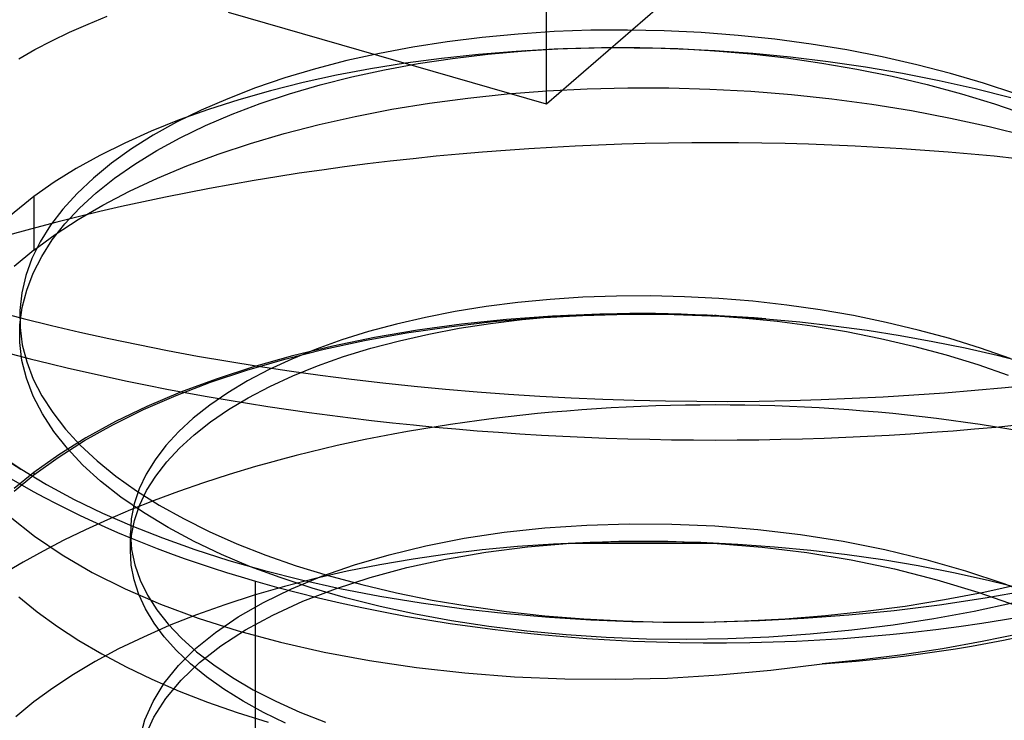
# Model space of a CAD drawing. Header units: millimetres. Extents: x -24 to 80, y -43 to 164.
# Tile 196 of 223: x 53.31 to 55.18, y 125.23 to 126.57. Entities that reach past the tile are written whole.
import ezdxf

# ---------------------------------------------------------------- set-up
doc = ezdxf.new("R2010")
doc.units = ezdxf.units.MM
doc.layers.add('MAIN-1', color=7, linetype='Continuous')
doc.layers.add('MAIN-2', color=7, linetype='Continuous')

msp = doc.modelspace()

# ---------------------------------------------------------------- linework, layer by layer
at = {"layer": 'MAIN-1'}
for p, q in [((52.3466, 126.322), (53.308, 125.7123)), ((53.3067, 125.7133), (53.357, 125.6831)), ((53.357, 125.6831), (53.4094, 125.6547)), ((53.4094, 125.6547), (53.4634, 125.6284)), ((53.4634, 125.6284), (53.5193, 125.6039)), ((53.5193, 125.6039), (53.5779, 125.581)), ((53.5779, 125.581), (53.6395, 125.5591)), ((53.6395, 125.5591), (53.7044, 125.5384)), ((53.7044, 125.5384), (53.7721, 125.519)), ((53.8024, 125.5054), (53.7457, 125.5263)), ((53.7721, 125.519), (53.8427, 125.5011)), ((53.863, 125.4856), (53.8024, 125.5054)), ((53.8427, 125.5011), (53.916, 125.4847)), ((53.9267, 125.4672), (53.863, 125.4856)), ((53.916, 125.4847), (53.9922, 125.47)), ((53.9922, 125.47), (54.0713, 125.4571)), ((55.1463, 125.4667), (55.2327, 125.482)), ((53.9927, 125.4505), (53.9267, 125.4672)), ((54.0601, 125.4358), (53.9927, 125.4505)), ((54.0713, 125.4571), (54.1526, 125.446)), ((54.9728, 125.4429), (55.0594, 125.4537)), ((55.0594, 125.4537), (55.1463, 125.4667)), ((55.2012, 125.4571), (55.1257, 125.441)), ((54.1291, 125.4231), (54.0601, 125.4358)), ((54.1526, 125.446), (54.2347, 125.4369)), ((54.2347, 125.4369), (54.3157, 125.4298)), ((54.8008, 125.4279), (54.8865, 125.4343)), ((54.8865, 125.4343), (54.9728, 125.4429)), ((55.1257, 125.441), (55.0489, 125.427)), ((54.1999, 125.4123), (54.1291, 125.4231)), ((54.2729, 125.4034), (54.1999, 125.4123)), ((54.3157, 125.4298), (54.3947, 125.4248)), ((54.3947, 125.4248), (54.4728, 125.4218)), ((54.4728, 125.4218), (54.5518, 125.4206)), ((54.5518, 125.4206), (54.6328, 125.4212)), ((54.6328, 125.4212), (54.716, 125.4235)), ((54.716, 125.4235), (54.8008, 125.4279)), ((54.971, 125.4151), (54.8922, 125.4052)), ((55.0489, 125.427), (54.971, 125.4151)), ((54.3478, 125.3963), (54.2729, 125.4034)), ((54.424, 125.3913), (54.3478, 125.3963)), ((54.813, 125.3975), (54.7339, 125.392)), ((54.8922, 125.4052), (54.813, 125.3975)), ((54.5008, 125.3883), (54.424, 125.3913)), ((54.5779, 125.3874), (54.5008, 125.3883)), ((54.6556, 125.3886), (54.5779, 125.3874)), ((54.7339, 125.392), (54.6556, 125.3886))]:
    msp.add_line(p, q, dxfattribs=at)
for centre, major_axis, start_param, end_param in [((54.6318, 127.2966), (-2.91, 0), -0.000094, 2.617994), ((54.6318, 127.2228), (2.91, 0), -2.473779, -0.667777), ((54.6318, 126.2573), (1.7525, 0), -2.682682, -2.094395), ((54.6318, 126.2573), (1.7525, 0), -2.094395, -0.458929)]:
    msp.add_ellipse(centre, major_axis=major_axis, ratio=0.5, start_param=start_param, end_param=end_param, dxfattribs=at)
at = {"layer": 'MAIN-2'}
for p, q in [((54.6599, 126.7111), (54.3099, 126.408)), ((54.3099, 126.408), (54.3099, 126.6678)), ((54.3099, 126.408), (53.7037, 126.583)), ((53.4008, 126.5451), (53.436, 126.5607)), ((53.436, 126.5607), (53.4725, 126.5755)), ((53.367, 126.5289), (53.4008, 126.5451)), ((54.256, 126.5417), (54.1877, 126.5353)), ((54.325, 126.5463), (54.256, 126.5417)), ((54.3944, 126.5488), (54.325, 126.5463)), ((54.4643, 126.5494), (54.3944, 126.5488)), ((54.5345, 126.5479), (54.4643, 126.5494)), ((54.605, 126.5445), (54.5345, 126.5479)), ((54.6754, 126.5391), (54.605, 126.5445)), ((54.7453, 126.5318), (54.6754, 126.5391)), ((53.3346, 126.5121), (53.367, 126.5289)), ((54.1207, 126.527), (54.0552, 126.5168)), ((54.1877, 126.5353), (54.1207, 126.527)), ((54.8145, 126.5225), (54.7453, 126.5318)), ((54.8827, 126.5114), (54.8145, 126.5225)), ((53.3037, 126.4947), (53.3346, 126.5121)), ((53.9916, 126.5048), (53.9297, 126.491)), ((54.0552, 126.5168), (53.9916, 126.5048)), ((54.1805, 126.5029), (54.1101, 126.4954)), ((54.1308, 126.4954), (54.1984, 126.5034)), ((54.2522, 126.5087), (54.1805, 126.5029)), ((54.1984, 126.5034), (54.2693, 126.5097)), ((54.3248, 126.5127), (54.2522, 126.5087)), ((54.2693, 126.5097), (54.3417, 126.514)), ((54.2699, 126.5098), (54.2698, 126.5098)), ((54.2698, 126.5098), (54.2699, 126.5098)), ((54.2699, 126.5098), (54.2702, 126.5098)), ((54.2702, 126.5098), (54.2701, 126.5098)), ((54.2701, 126.5098), (54.2704, 126.5098)), ((54.2702, 126.5098), (54.2708, 126.5099)), ((54.2708, 126.5099), (54.2702, 126.5098)), ((54.2704, 126.5098), (54.2712, 126.5099)), ((54.3754, 126.5144), (54.3248, 126.5127)), ((54.3417, 126.514), (54.4149, 126.5161)), ((54.4263, 126.5152), (54.3754, 126.5144)), ((54.4149, 126.5161), (54.488, 126.5161)), ((54.4773, 126.5151), (54.4263, 126.5152)), ((54.5285, 126.5142), (54.4773, 126.5151)), ((54.488, 126.5161), (54.5604, 126.5139)), ((54.5798, 126.5124), (54.5285, 126.5142)), ((54.5604, 126.5139), (54.6319, 126.5097)), ((54.6312, 126.5097), (54.5798, 126.5124)), ((54.6304, 126.5098), (54.6306, 126.5098)), ((54.6306, 126.5098), (54.6309, 126.5098)), ((54.6308, 126.5098), (54.6306, 126.5098)), ((54.631, 126.5097), (54.6308, 126.5098)), ((54.6309, 126.5098), (54.6311, 126.5097)), ((54.6312, 126.5097), (54.631, 126.5097)), ((54.6311, 126.5097), (54.6314, 126.5097)), ((54.7034, 126.5045), (54.6312, 126.5097)), ((54.6314, 126.5097), (54.6312, 126.5097)), ((54.6319, 126.5097), (54.7003, 126.5038)), ((54.7003, 126.5038), (54.7678, 126.4961)), ((54.7755, 126.4975), (54.7034, 126.5045)), ((54.9499, 126.4983), (54.8827, 126.5114)), ((53.9297, 126.491), (53.8696, 126.4754)), ((54.0414, 126.4863), (53.9746, 126.4756)), ((54.0013, 126.4737), (54.0652, 126.4855)), ((54.1101, 126.4954), (54.0414, 126.4863)), ((54.0652, 126.4855), (54.1308, 126.4954)), ((54.7678, 126.4961), (54.8348, 126.4864)), ((54.8472, 126.4888), (54.7755, 126.4975)), ((54.8348, 126.4864), (54.9018, 126.4748)), ((54.9184, 126.4785), (54.8472, 126.4888)), ((55.016, 126.4833), (54.9499, 126.4983)), ((55.0806, 126.4666), (55.016, 126.4833)), ((53.8696, 126.4754), (53.8114, 126.458)), ((53.9746, 126.4756), (53.9095, 126.4633)), ((53.939, 126.4601), (54.0013, 126.4737)), ((54.9018, 126.4748), (54.9691, 126.4611)), ((54.989, 126.4664), (54.9184, 126.4785)), ((55.0587, 126.4526), (54.989, 126.4664)), ((55.1436, 126.448), (55.0806, 126.4666)), ((53.8114, 126.458), (53.7554, 126.439)), ((53.8459, 126.4493), (53.7839, 126.4337)), ((53.82, 126.4277), (53.8785, 126.4448)), ((53.9095, 126.4633), (53.8459, 126.4493)), ((53.8785, 126.4448), (53.939, 126.4601)), ((54.9691, 126.4611), (55.0359, 126.4453)), ((55.0359, 126.4453), (55.1012, 126.4277)), ((55.1275, 126.4372), (55.0587, 126.4526)), ((55.2047, 126.4278), (55.1436, 126.448)), ((53.7554, 126.439), (53.7022, 126.4185)), ((53.7839, 126.4337), (53.7236, 126.4166)), ((53.764, 126.4091), (53.82, 126.4277)), ((54.1603, 126.4196), (54.2348, 126.4275)), ((54.2348, 126.4275), (54.3106, 126.4333)), ((54.3106, 126.4333), (54.3875, 126.4373)), ((54.3875, 126.4373), (54.4653, 126.4392)), ((54.4653, 126.4392), (54.5434, 126.4391)), ((54.5434, 126.4391), (54.6217, 126.4369)), ((54.6217, 126.4369), (54.6998, 126.4326)), ((54.6998, 126.4326), (54.7775, 126.4263)), ((54.7775, 126.4263), (54.8544, 126.4181)), ((55.1012, 126.4277), (55.1644, 126.4084)), ((55.1952, 126.4201), (55.1275, 126.4372)), ((53.7022, 126.4185), (53.6519, 126.3966)), ((53.7236, 126.4166), (53.6654, 126.398)), ((53.7105, 126.3889), (53.764, 126.4091)), ((54.0152, 126.3982), (54.087, 126.4099)), ((54.087, 126.4099), (54.1603, 126.4196)), ((54.8544, 126.4181), (54.9305, 126.4079)), ((54.9305, 126.4079), (55.0059, 126.3958)), ((55.1644, 126.4084), (55.2253, 126.3874)), ((53.6519, 126.3966), (53.6046, 126.3734)), ((53.6654, 126.398), (53.6096, 126.378)), ((53.6597, 126.3672), (53.7105, 126.3889)), ((53.945, 126.3847), (54.0152, 126.3982)), ((55.0059, 126.3958), (55.0806, 126.3816)), ((53.6096, 126.378), (53.5564, 126.3566)), ((53.6046, 126.3734), (53.5603, 126.3487)), ((53.8765, 126.3693), (53.945, 126.3847)), ((55.0806, 126.3816), (55.1544, 126.3655)), ((53.5564, 126.3566), (53.5059, 126.334)), ((53.6118, 126.344), (53.6597, 126.3672)), ((53.7458, 126.3332), (53.81, 126.3521)), ((53.81, 126.3521), (53.8765, 126.3693)), ((55.1544, 126.3655), (55.227, 126.3474)), ((53.5059, 126.334), (53.4582, 126.3102)), ((53.5603, 126.3487), (53.519, 126.3227)), ((53.5669, 126.3196), (53.6118, 126.344)), ((53.6839, 126.3127), (53.7458, 126.3332)), ((53.519, 126.3227), (53.4808, 126.2954)), ((53.5252, 126.2938), (53.5669, 126.3196)), ((53.4582, 126.3102), (53.4134, 126.2853)), ((53.4808, 126.2954), (53.4461, 126.2671)), ((53.6246, 126.2906), (53.6839, 126.3127)), ((53.4134, 126.2853), (53.3715, 126.2593)), ((53.4867, 126.2668), (53.5252, 126.2938)), ((53.5682, 126.2671), (53.6246, 126.2906)), ((53.3715, 126.2593), (53.3327, 126.2323)), ((53.4461, 126.2671), (53.4151, 126.238)), ((53.4515, 126.2387), (53.4867, 126.2668)), ((53.5147, 126.2421), (53.5682, 126.2671)), ((53.4198, 126.2096), (53.4515, 126.2387)), ((53.4642, 126.2158), (53.5147, 126.2421)), ((53.3327, 126.2323), (53.2779, 126.1877)), ((53.3327, 126.2323), (53.3327, 126.1298)), ((53.4151, 126.238), (53.3879, 126.208)), ((53.3879, 126.208), (53.3645, 126.1773)), ((53.3919, 126.1797), (53.4198, 126.2096)), ((53.417, 126.1883), (53.4642, 126.2158)), ((53.3732, 126.1596), (53.417, 126.1883)), ((53.3645, 126.1773), (53.3448, 126.1458)), ((53.3678, 126.1491), (53.3919, 126.1797)), ((53.3448, 126.1458), (53.329, 126.1137)), ((53.3327, 126.1298), (53.3732, 126.1596)), ((53.3476, 126.1178), (53.3678, 126.1491)), ((53.3327, 126.1298), (53.2953, 126.0987)), ((53.329, 126.1137), (53.3172, 126.0811)), ((53.3313, 126.0859), (53.3476, 126.1178)), ((53.3172, 126.0811), (53.3094, 126.0481)), ((53.319, 126.0535), (53.3313, 126.0859)), ((53.3106, 126.0206), (53.319, 126.0535)), ((53.3094, 126.0481), (53.3058, 126.015)), ((54.3169, 126.0357), (54.2552, 126.0298)), ((54.3797, 126.0399), (54.3169, 126.0357)), ((54.4436, 126.0421), (54.3797, 126.0399)), ((54.5082, 126.0425), (54.4436, 126.0421)), ((54.5733, 126.041), (54.5082, 126.0425)), ((54.6385, 126.0375), (54.5733, 126.041)), ((54.7035, 126.0322), (54.6385, 126.0375)), ((54.7681, 126.025), (54.7035, 126.0322)), ((53.3058, 126.015), (53.3062, 125.9822)), ((53.3061, 125.9876), (53.3106, 126.0206)), ((54.1949, 126.0221), (54.1362, 126.0126)), ((54.2552, 126.0298), (54.1949, 126.0221)), ((54.832, 126.0159), (54.7681, 126.025)), ((54.8953, 126.0049), (54.832, 126.0159)), ((54.0792, 126.0015), (54.0239, 125.9887)), ((54.1362, 126.0126), (54.0792, 126.0015)), ((54.2341, 125.9973), (54.1483, 125.9884)), ((54.2033, 125.9902), (54.264, 125.9977)), ((54.208, 125.9935), (54.2929, 126.0007)), ((54.3216, 126.0036), (54.2341, 125.9973)), ((54.264, 125.9977), (54.3258, 126.0034)), ((54.2929, 126.0007), (54.379, 126.0053)), ((54.3665, 126.0058), (54.3216, 126.0036)), ((54.3258, 126.0034), (54.373, 126.0065)), ((54.3433, 126.0048), (54.3442, 126.0048)), ((54.3442, 126.0048), (54.3453, 126.0049)), ((54.3453, 126.0049), (54.3467, 126.0049)), ((54.3467, 126.0049), (54.3483, 126.005)), ((54.3483, 126.005), (54.348, 126.005)), ((54.348, 126.005), (54.3481, 126.005)), ((54.3481, 126.005), (54.3485, 126.005)), ((54.3485, 126.005), (54.3493, 126.0051)), ((54.3493, 126.0051), (54.349, 126.0051)), ((54.349, 126.0051), (54.3491, 126.0051)), ((54.3491, 126.0051), (54.3496, 126.0051)), ((54.3496, 126.0051), (54.3506, 126.0052)), ((54.4117, 126.0074), (54.3665, 126.0058)), ((54.373, 126.0065), (54.4208, 126.0085)), ((54.379, 126.0053), (54.466, 126.0075)), ((54.457, 126.0082), (54.4117, 126.0074)), ((54.4208, 126.0085), (54.4691, 126.0095)), ((54.5025, 126.0083), (54.457, 126.0082)), ((54.466, 126.0075), (54.5534, 126.0071)), ((54.4691, 126.0095), (54.5179, 126.0094)), ((54.5481, 126.0077), (54.5025, 126.0083)), ((54.5179, 126.0094), (54.567, 126.0082)), ((54.5937, 126.0064), (54.5481, 126.0077)), ((54.5534, 126.0071), (54.641, 126.0042)), ((54.567, 126.0082), (54.6162, 126.0059)), ((54.6162, 126.0055), (54.5937, 126.0064)), ((54.6162, 126.0059), (54.6834, 126.001)), ((54.6387, 126.0045), (54.6162, 126.0055)), ((54.6312, 126.005), (54.6305, 126.005)), ((54.6305, 126.005), (54.6307, 126.005)), ((54.6307, 126.005), (54.6308, 126.005)), ((54.6308, 126.005), (54.6309, 126.005)), ((54.6309, 126.005), (54.6311, 126.005)), ((54.6311, 126.005), (54.6313, 126.005)), ((54.632, 126.0049), (54.6312, 126.005)), ((54.6313, 126.005), (54.6315, 126.005)), ((54.6315, 126.005), (54.6317, 126.005)), ((54.6317, 126.005), (54.6319, 126.0049)), ((54.6328, 126.0049), (54.632, 126.0049)), ((54.6336, 126.0049), (54.6328, 126.0049)), ((54.6611, 126.0033), (54.6387, 126.0045)), ((54.641, 126.0042), (54.7285, 125.9987)), ((54.6836, 126.0019), (54.6611, 126.0033)), ((54.6834, 126.001), (54.7502, 125.9942)), ((54.706, 126.0004), (54.6836, 126.0019)), ((54.7285, 125.9987), (54.706, 126.0004)), ((54.7285, 125.9987), (54.7932, 125.9929)), ((54.7502, 125.9942), (54.8164, 125.9853)), ((54.9576, 125.9921), (54.8953, 126.0049)), ((53.3058, 125.9534), (53.3061, 125.9876)), ((53.3062, 125.9822), (53.3106, 125.9493)), ((54.0239, 125.9887), (53.9707, 125.9744)), ((54.0643, 125.977), (53.9824, 125.9631)), ((54.043, 125.9718), (54.1247, 125.9838)), ((54.1483, 125.9884), (54.0643, 125.977)), ((54.0858, 125.9698), (54.1438, 125.9809)), ((54.1247, 125.9838), (54.208, 125.9935)), ((54.1438, 125.9809), (54.2033, 125.9902)), ((54.7932, 125.9929), (54.8575, 125.9857)), ((54.8164, 125.9853), (54.882, 125.9744)), ((54.8575, 125.9857), (54.9214, 125.9772)), ((54.9214, 125.9772), (54.9846, 125.9672)), ((55.0189, 125.9774), (54.9576, 125.9921)), ((55.0789, 125.961), (55.0189, 125.9774)), ((53.9196, 125.9585), (53.8708, 125.9411)), ((53.8859, 125.9409), (53.9633, 125.9575)), ((53.9824, 125.9631), (53.9027, 125.9468)), ((53.9707, 125.9744), (53.9196, 125.9585)), ((53.9633, 125.9575), (54.043, 125.9718)), ((53.9753, 125.9427), (54.0295, 125.9571)), ((54.0295, 125.9571), (54.0858, 125.9698)), ((54.882, 125.9744), (54.9467, 125.9615)), ((54.9467, 125.9615), (55.0102, 125.9466)), ((54.9846, 125.9672), (55.047, 125.9558)), ((55.1374, 125.9428), (55.0789, 125.961)), ((53.3099, 125.9194), (53.3058, 125.9534)), ((53.3106, 125.9493), (53.3191, 125.9166)), ((53.8109, 125.922), (53.8859, 125.9409)), ((53.8708, 125.9411), (53.8246, 125.9222)), ((53.9027, 125.9468), (53.8256, 125.9282)), ((53.9232, 125.9267), (53.9753, 125.9427)), ((55.0102, 125.9466), (55.0722, 125.9299)), ((55.047, 125.9558), (55.1086, 125.9432)), ((55.1086, 125.9432), (55.1693, 125.9293)), ((55.1943, 125.9229), (55.1374, 125.9428)), ((53.3185, 125.8854), (53.3099, 125.9194)), ((53.7387, 125.901), (53.8109, 125.922)), ((53.8256, 125.9282), (53.7513, 125.9073)), ((53.8246, 125.9222), (53.7811, 125.902)), ((53.8735, 125.9091), (53.9232, 125.9267)), ((55.0722, 125.9299), (55.1323, 125.9115)), ((55.1693, 125.9293), (55.2209, 125.9162)), ((53.3191, 125.9166), (53.3316, 125.8841)), ((53.6695, 125.8778), (53.7387, 125.901)), ((53.7513, 125.9073), (53.68, 125.8841)), ((53.7811, 125.902), (53.7403, 125.8806)), ((53.8265, 125.89), (53.8735, 125.9091)), ((55.1323, 125.9115), (55.1905, 125.8914)), ((53.3316, 125.8513), (53.3185, 125.8854)), ((53.3316, 125.8841), (53.3481, 125.8519)), ((53.68, 125.8841), (53.6122, 125.8589)), ((53.7824, 125.8697), (53.8265, 125.89)), ((53.6038, 125.8527), (53.6695, 125.8778)), ((53.7403, 125.8806), (53.7026, 125.8579)), ((53.7415, 125.8482), (53.7824, 125.8697)), ((53.3491, 125.8174), (53.3316, 125.8513)), ((53.3481, 125.8519), (53.3686, 125.82)), ((53.5418, 125.8257), (53.6038, 125.8527)), ((53.6122, 125.8589), (53.5481, 125.8318)), ((53.7026, 125.8579), (53.6679, 125.8342)), ((53.7038, 125.8257), (53.7415, 125.8482)), ((53.4835, 125.797), (53.5418, 125.8257)), ((53.5481, 125.8318), (53.488, 125.8028)), ((53.6679, 125.8342), (53.6366, 125.8094)), ((53.6694, 125.8023), (53.7038, 125.8257)), ((53.3708, 125.784), (53.3491, 125.8174)), ((53.3686, 125.82), (53.3929, 125.7887)), ((53.6366, 125.8094), (53.6088, 125.7838)), ((53.3929, 125.7887), (53.4211, 125.758)), ((53.4291, 125.7666), (53.4835, 125.797)), ((53.488, 125.8028), (53.4319, 125.7721)), ((53.6382, 125.7778), (53.6694, 125.8023)), ((53.3965, 125.7514), (53.3708, 125.784)), ((53.4319, 125.7721), (53.3801, 125.7397)), ((53.6088, 125.7838), (53.5845, 125.7574)), ((53.6104, 125.7523), (53.6382, 125.7778)), ((53.3788, 125.7346), (53.4291, 125.7666)), ((53.426, 125.7199), (53.3965, 125.7514)), ((53.4211, 125.758), (53.4532, 125.7281)), ((53.5845, 125.7574), (53.5638, 125.7303)), ((53.5859, 125.726), (53.6104, 125.7523)), ((53.2595, 125.745), (53.3067, 125.7133)), ((53.3801, 125.7397), (53.3327, 125.7059)), ((53.3327, 125.7014), (53.3788, 125.7346)), ((53.4598, 125.6892), (53.426, 125.7199)), ((53.4532, 125.7281), (53.489, 125.699)), ((53.5638, 125.7303), (53.5468, 125.7027)), ((53.565, 125.699), (53.5859, 125.726)), ((53.2949, 125.6702), (53.3327, 125.7014)), ((53.3327, 125.7059), (53.2953, 125.6753)), ((53.3327, 125.7059), (53.3327, 125.7014)), ((53.489, 125.699), (53.5284, 125.6709)), ((53.5468, 125.7027), (53.5335, 125.6746)), ((53.5477, 125.6713), (53.565, 125.699)), ((53.4984, 125.6591), (53.4598, 125.6892)), ((53.5415, 125.6296), (53.4984, 125.6591)), ((53.5335, 125.6746), (53.524, 125.6461)), ((53.5284, 125.6709), (53.5714, 125.6438)), ((53.5342, 125.6431), (53.5477, 125.6713)), ((53.524, 125.6461), (53.5184, 125.6174)), ((53.5244, 125.6146), (53.5342, 125.6431)), ((53.5714, 125.6438), (53.6178, 125.6179)), ((53.2872, 125.6212), (53.334, 125.5842)), ((53.5884, 125.6011), (53.5415, 125.6296)), ((53.5184, 125.6174), (53.5166, 125.5882)), ((53.5186, 125.5857), (53.5244, 125.6146)), ((53.6382, 125.5743), (53.5884, 125.6011)), ((53.6178, 125.6179), (53.6672, 125.5933)), ((54.2291, 125.5918), (54.3071, 125.6003)), ((54.3071, 125.6003), (54.3868, 125.6057)), ((54.3868, 125.6057), (54.4676, 125.6082)), ((54.4676, 125.6082), (54.5491, 125.6076)), ((54.5491, 125.6076), (54.631, 125.6041)), ((54.631, 125.6041), (54.713, 125.5975)), ((53.334, 125.5842), (53.3864, 125.5489)), ((53.5166, 125.5844), (53.5166, 125.59)), ((53.5166, 125.5882), (53.5188, 125.5589)), ((53.5166, 125.5576), (53.5186, 125.5857)), ((53.5166, 125.5789), (53.5166, 125.5844)), ((53.6672, 125.5933), (53.7196, 125.5701)), ((54.1532, 125.5804), (54.2291, 125.5918)), ((54.713, 125.5975), (54.7947, 125.5879)), ((54.7947, 125.5879), (54.8757, 125.5751)), ((53.5166, 125.5734), (53.5166, 125.5789)), ((53.5166, 125.5679), (53.5166, 125.5734)), ((53.5166, 125.5624), (53.5166, 125.5679)), ((53.5166, 125.5569), (53.5166, 125.5624)), ((53.6904, 125.5495), (53.6382, 125.5743)), ((53.7196, 125.5701), (53.7748, 125.5483)), ((54.0102, 125.5491), (54.0801, 125.5661)), ((54.0801, 125.5661), (54.1532, 125.5804)), ((54.2549, 125.5646), (54.1872, 125.5583)), ((54.1946, 125.554), (54.274, 125.564)), ((54.3236, 125.5694), (54.2549, 125.5646)), ((54.274, 125.564), (54.3557, 125.5709)), ((54.3933, 125.5725), (54.3236, 125.5694)), ((54.3515, 125.5707), (54.3547, 125.5709)), ((54.6351, 125.5708), (54.3515, 125.5707)), ((54.3547, 125.5709), (54.3543, 125.5708)), ((54.3543, 125.5708), (54.3547, 125.5709)), ((54.3543, 125.5708), (54.3543, 125.5708)), ((54.3547, 125.5709), (54.3556, 125.5709)), ((54.3557, 125.5709), (54.4015, 125.5733)), ((54.4635, 125.574), (54.3933, 125.5725)), ((54.4015, 125.5733), (54.4478, 125.5748)), ((54.4478, 125.5748), (54.4944, 125.5752)), ((54.534, 125.5739), (54.4635, 125.574)), ((54.4944, 125.5752), (54.5413, 125.5747)), ((54.6045, 125.5721), (54.534, 125.5739)), ((54.5413, 125.5747), (54.5883, 125.5732)), ((54.5883, 125.5732), (54.6354, 125.5707)), ((54.6749, 125.5687), (54.6045, 125.5721)), ((54.6352, 125.5708), (54.6351, 125.5708)), ((54.6353, 125.5708), (54.6352, 125.5708)), ((54.6354, 125.5708), (54.6353, 125.5708)), ((54.6353, 125.5708), (54.6353, 125.5708)), ((54.6354, 125.5707), (54.7214, 125.5636)), ((54.745, 125.5637), (54.6749, 125.5687)), ((54.7214, 125.5636), (54.8068, 125.5531)), ((54.8144, 125.5571), (54.745, 125.5637)), ((54.8757, 125.5751), (54.9554, 125.5592)), ((53.3864, 125.5489), (53.4441, 125.5155)), ((53.5184, 125.5295), (53.5166, 125.5576)), ((53.5188, 125.5589), (53.5251, 125.5297)), ((53.7457, 125.5263), (53.6904, 125.5495)), ((53.7748, 125.5483), (53.8328, 125.5281)), ((53.9439, 125.5297), (54.0102, 125.5491)), ((54.1207, 125.5504), (54.0557, 125.5409)), ((54.1178, 125.5408), (54.1946, 125.554)), ((54.1872, 125.5583), (54.1207, 125.5504)), ((54.8068, 125.5531), (54.8912, 125.5392)), ((54.8833, 125.549), (54.8144, 125.5571)), ((54.9514, 125.5392), (54.8833, 125.549)), ((54.9554, 125.5592), (55.0334, 125.5403)), ((53.5238, 125.5014), (53.5184, 125.5295)), ((53.5251, 125.5297), (53.5352, 125.5008)), ((53.8328, 125.5281), (53.8938, 125.5093)), ((53.8817, 125.508), (53.9439, 125.5297)), ((53.9921, 125.53), (53.9301, 125.5176)), ((54.0557, 125.5409), (53.9921, 125.53)), ((54.0441, 125.5247), (54.1178, 125.5408)), ((54.8912, 125.5392), (54.9739, 125.522)), ((55.019, 125.5279), (54.9514, 125.5392)), ((55.0859, 125.5149), (55.019, 125.5279)), ((55.0334, 125.5403), (55.1091, 125.5186)), ((53.4441, 125.5155), (53.5068, 125.4842)), ((53.8238, 125.4841), (53.8817, 125.508)), ((53.9301, 125.5176), (53.8695, 125.5037)), ((53.8938, 125.5093), (53.9577, 125.4921)), ((53.9739, 125.5058), (54.0441, 125.5247)), ((54.9739, 125.522), (55.0545, 125.5015)), ((55.152, 125.5002), (55.0859, 125.5149)), ((55.1091, 125.5186), (55.1821, 125.4941)), ((53.5329, 125.4735), (53.5238, 125.5014)), ((53.5352, 125.5008), (53.5492, 125.4723)), ((53.8103, 125.4884), (53.7526, 125.4718)), ((53.7555, 124.1994), (53.7555, 125.4985)), ((53.8695, 125.5037), (53.8103, 125.4884)), ((53.9076, 125.4844), (53.9739, 125.5058)), ((53.9577, 125.4921), (54.024, 125.4765)), ((55.0545, 125.5015), (55.1326, 125.478)), ((55.1438, 125.4777), (55.218, 125.494)), ((55.2172, 125.484), (55.152, 125.5002)), ((55.1821, 125.4941), (55.2519, 125.467)), ((53.304, 125.4688), (53.3392, 125.4402)), ((53.5068, 125.4842), (53.5742, 125.4551)), ((53.5456, 125.4459), (53.5329, 125.4735)), ((53.5492, 125.4723), (53.567, 125.4443)), ((53.7526, 125.4718), (53.6967, 125.4538)), ((53.7705, 125.4582), (53.8238, 125.4841)), ((53.8456, 125.4604), (53.9076, 125.4844)), ((54.024, 125.4765), (54.0924, 125.4627)), ((55.069, 125.4635), (55.1438, 125.4777)), ((55.1326, 125.478), (55.2077, 125.4515)), ((53.5742, 125.4551), (53.6462, 125.4284)), ((53.6967, 125.4538), (53.6427, 125.4345)), ((53.722, 125.4305), (53.7705, 125.4582)), ((53.7883, 125.4342), (53.8456, 125.4604)), ((54.0924, 125.4627), (54.1625, 125.4508)), ((54.1625, 125.4508), (54.2341, 125.4409)), ((54.9183, 125.4412), (54.9938, 125.4513)), ((54.9938, 125.4513), (55.069, 125.4635)), ((53.3392, 125.4402), (53.3774, 125.4124)), ((53.5618, 125.4188), (53.5456, 125.4459)), ((53.567, 125.4443), (53.5886, 125.4168)), ((53.6427, 125.4345), (53.5909, 125.4139)), ((53.736, 125.4059), (53.7883, 125.4342)), ((54.2341, 125.4409), (54.3071, 125.4328)), ((54.3071, 125.4328), (54.3812, 125.4268)), ((54.7652, 125.4269), (54.8422, 125.4331)), ((54.8422, 125.4331), (54.9183, 125.4412)), ((53.3774, 125.4124), (53.4184, 125.3857)), ((53.5909, 125.4139), (53.5414, 125.3922)), ((53.5814, 125.3923), (53.5618, 125.4188)), ((53.5886, 125.4168), (53.614, 125.3901)), ((53.6462, 125.4284), (53.7225, 125.4041)), ((53.6788, 125.4011), (53.722, 125.4305)), ((54.3812, 125.4268), (54.4565, 125.4228)), ((54.4565, 125.4228), (54.5328, 125.4207)), ((54.5328, 125.4207), (54.61, 125.4208)), ((54.61, 125.4208), (54.6877, 125.4228)), ((54.6877, 125.4228), (54.7652, 125.4269)), ((53.6409, 125.3702), (53.6788, 125.4011)), ((53.6893, 125.3756), (53.736, 125.4059)), ((53.7225, 125.4041), (53.8026, 125.3823)), ((55.216, 125.3991), (55.141, 125.3834)), ((53.4184, 125.3857), (53.4622, 125.3599)), ((53.5414, 125.3922), (53.4943, 125.3694)), ((53.6046, 125.3664), (53.5814, 125.3923)), ((53.614, 125.3901), (53.643, 125.3641)), ((53.6483, 125.3436), (53.6893, 125.3756)), ((53.8026, 125.3823), (53.8862, 125.3633)), ((55.141, 125.3834), (55.0652, 125.3698)), ((53.4943, 125.3694), (53.4498, 125.3455)), ((53.4622, 125.3599), (53.5087, 125.3352)), ((53.6313, 125.341), (53.6046, 125.3664)), ((53.6084, 125.3379), (53.6409, 125.3702)), ((53.643, 125.3641), (53.6756, 125.339)), ((53.8862, 125.3633), (53.9729, 125.3472)), ((54.9889, 125.3582), (54.9123, 125.3486)), ((55.0652, 125.3698), (54.9889, 125.3582)), ((53.4498, 125.3455), (53.4081, 125.3207)), ((53.5814, 125.3043), (53.6084, 125.3379)), ((53.6133, 125.3101), (53.6483, 125.3436)), ((53.6616, 125.3164), (53.6313, 125.341)), ((53.6756, 125.339), (53.7117, 125.3148)), ((53.9729, 125.3472), (54.0624, 125.334)), ((54.7376, 125.3288), (54.8355, 125.3411)), ((54.9123, 125.3486), (54.8355, 125.3411)), ((53.4081, 125.3207), (53.369, 125.2949)), ((53.5087, 125.3352), (53.5578, 125.3117)), ((54.0624, 125.334), (54.1546, 125.3238)), ((54.1546, 125.3238), (54.249, 125.3166)), ((54.5407, 125.3141), (54.6392, 125.3199)), ((54.6392, 125.3199), (54.7376, 125.3288)), ((53.5578, 125.3117), (53.6096, 125.2893)), ((53.5599, 125.2696), (53.5814, 125.3043)), ((53.5843, 125.2753), (53.6133, 125.3101)), ((53.6951, 125.2925), (53.6616, 125.3164)), ((53.7117, 125.3148), (53.7511, 125.2917)), ((54.249, 125.3166), (54.3451, 125.3125)), ((54.3451, 125.3125), (54.4425, 125.3117)), ((54.4425, 125.3117), (54.5407, 125.3141)), ((53.369, 125.2949), (53.3328, 125.2684)), ((53.6096, 125.2893), (53.6639, 125.2681)), ((53.7315, 125.2698), (53.6951, 125.2925)), ((53.7511, 125.2917), (53.7938, 125.2697)), ((53.3328, 125.2684), (53.2982, 125.2399)), ((53.5444, 125.2341), (53.5599, 125.2696)), ((53.5615, 125.2395), (53.5843, 125.2753)), ((53.6639, 125.2681), (53.7204, 125.2483)), ((53.7708, 125.2482), (53.7315, 125.2698)), ((53.7938, 125.2697), (53.8397, 125.249)), ((53.7204, 125.2483), (53.7791, 125.2299)), ((53.8126, 125.2279), (53.7708, 125.2482)), ((53.8397, 125.249), (53.8884, 125.2298)), ((53.535, 125.1981), (53.5444, 125.2341)), ((53.5451, 125.203), (53.5615, 125.2395))]:
    msp.add_line(p, q, dxfattribs=at)
for centre, major_axis, start_param, end_param in [((54.6318, 126.2573), (1.7525, 0), 1.047198, 3.141624), ((54.6318, 126.0841), (-1.5, 0), 3.141592, 5.518602), ((54.6318, 125.3913), (-2.7525, 0), -2.094395, 0.000031), ((54.6318, 124.9583), (2.7525, 0), 1.047198, 3.141624), ((54.6318, 124.9583), (-1.7525, 0), -2.094395, 0.000031), ((54.6318, 126.0841), (-1.5, 0), 1.707041, 2.400918), ((54.6318, 125.3913), (-2.7525, 0), 1.047198, 3.141624)]:
    msp.add_ellipse(centre, major_axis=major_axis, ratio=0.5, start_param=start_param, end_param=end_param, dxfattribs=at)

doc.saveas('drawing.dxf')
